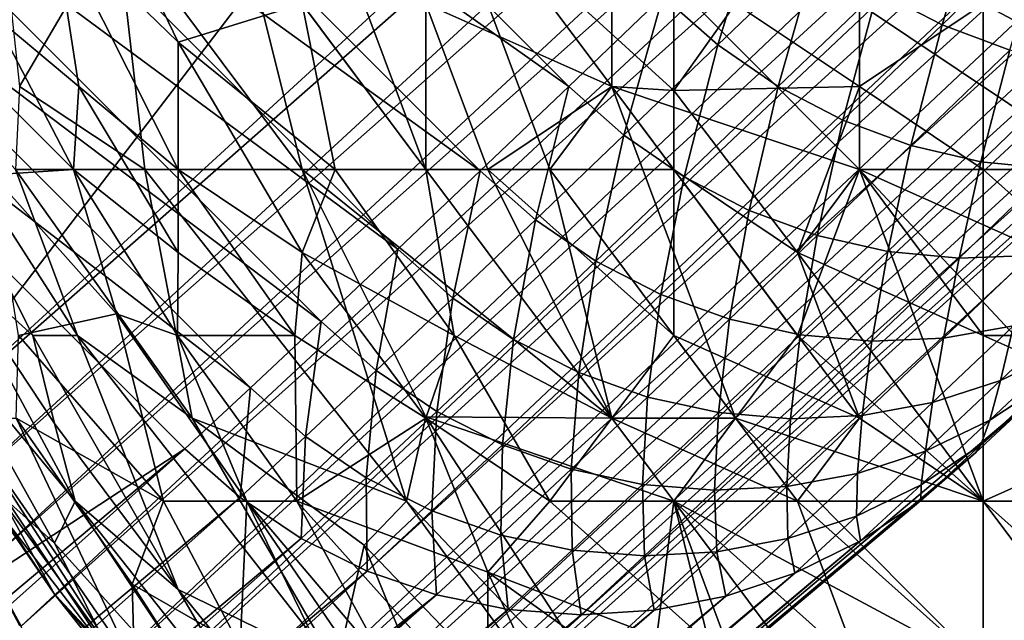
# Model space of a CAD drawing. Extents: x -0.3 to 0.3, y -0.266 to 0.266.
# Tile 21 of 256: x -0.207 to -0.186, y -0.23 to -0.217. Entities that reach past the tile are written whole.
import ezdxf

# ---------------------------------------------------------------- set-up
doc = ezdxf.new("R2010")
doc.units = 0

msp = doc.modelspace()

# ---------------------------------------------------------------- linework, layer by layer
for points in [[(-0.227477, -0.218967, 0.008894), (-0.180873, -0.167343, 0.505181), (-0.179547, -0.166984, 0.504428)], [(-0.227477, -0.218967, 0.008894), (-0.179547, -0.166984, 0.504428), (-0.226201, -0.21842, 0.007408)], [(-0.226201, -0.21842, 0.007408), (-0.179547, -0.166984, 0.504428), (-0.178155, -0.16688, 0.503751)], [(-0.226201, -0.21842, 0.007408), (-0.178155, -0.16688, 0.503751), (-0.224839, -0.218055, 0.006)], [(-0.224839, -0.218055, 0.006), (-0.178155, -0.16688, 0.503751), (-0.176737, -0.167065, 0.503174)], [(-0.224839, -0.218055, 0.006), (-0.176737, -0.167065, 0.503174), (-0.223414, -0.217877, 0.004695)], [(-0.223414, -0.217877, 0.004695), (-0.176737, -0.167065, 0.503174), (-0.175344, -0.167476, 0.502694)], [(-0.228647, -0.219687, 0.010433), (-0.182105, -0.167992, 0.50601), (-0.180873, -0.167343, 0.505181)], [(-0.228647, -0.219687, 0.010433), (-0.180873, -0.167343, 0.505181), (-0.227477, -0.218967, 0.008894)], [(-0.223414, -0.217877, 0.004695), (-0.175344, -0.167476, 0.502694), (-0.221952, -0.217891, 0.003515)], [(-0.221952, -0.217891, 0.003515), (-0.175344, -0.167476, 0.502694), (-0.174019, -0.168049, 0.502302)], [(-0.229688, -0.220568, 0.012), (-0.183211, -0.168882, 0.506885), (-0.182105, -0.167992, 0.50601)], [(-0.229688, -0.220568, 0.012), (-0.182105, -0.167992, 0.50601), (-0.228647, -0.219687, 0.010433)], [(-0.221952, -0.217891, 0.003515), (-0.174019, -0.168049, 0.502302), (-0.220477, -0.218096, 0.00248)], [(-0.220477, -0.218096, 0.00248), (-0.174019, -0.168049, 0.502302), (-0.172783, -0.168769, 0.502002)], [(-0.183211, -0.168882, 0.506885), (-0.229688, -0.220568, 0.012), (-0.24486, -0.23574, 0.012)], [(-0.183211, -0.168882, 0.506885), (-0.24486, -0.23574, 0.012), (-0.212559, -0.197392, 0.584312)], [(-0.220477, -0.218096, 0.00248), (-0.172783, -0.168769, 0.502002), (-0.219435, -0.218315, 0.002352)], [(-0.219435, -0.218315, 0.002352), (-0.172783, -0.168769, 0.502002), (-0.171592, -0.169579, 0.501767)], [(-0.219435, -0.218315, 0.002352), (-0.171592, -0.169579, 0.501767), (-0.217434, -0.21902, 0.001701)], [(-0.217434, -0.21902, 0.001701), (-0.171592, -0.169579, 0.501767), (-0.170452, -0.170431, 0.501586)], [(-0.217434, -0.21902, 0.001701), (-0.170452, -0.170431, 0.501586), (-0.216095, -0.219763, 0.00119)], [(-0.216095, -0.219763, 0.00119), (-0.170452, -0.170431, 0.501586), (-0.169398, -0.171314, 0.501468)], [(-0.216095, -0.219763, 0.00119), (-0.169398, -0.171314, 0.501468), (-0.214846, -0.220653, 0.000882)], [(-0.214846, -0.220653, 0.000882), (-0.169398, -0.171314, 0.501468), (-0.168405, -0.172285, 0.501429)], [(-0.214846, -0.220653, 0.000882), (-0.168405, -0.172285, 0.501429), (-0.213695, -0.22168, 0.000778)], [(-0.209463, -0.225914, 0.000778), (-0.213695, -0.22168, 0.000778), (-0.168405, -0.172285, 0.501429)], [(-0.209463, -0.225914, 0.000778), (-0.168405, -0.172285, 0.501429), (-0.160418, -0.180908, 0.501583)], [(-0.209463, -0.225914, 0.000778), (-0.160418, -0.180908, 0.501583), (-0.159473, -0.181934, 0.501618)], [(-0.209463, -0.225914, 0.000778), (-0.159473, -0.181934, 0.501618), (-0.208435, -0.227063, 0.000882)], [(-0.208435, -0.227063, 0.000882), (-0.159473, -0.181934, 0.501618), (-0.158585, -0.182978, 0.501717)], [(-0.208435, -0.227063, 0.000882), (-0.158585, -0.182978, 0.501717), (-0.207545, -0.228312, 0.00119)], [(-0.207545, -0.228312, 0.00119), (-0.158585, -0.182978, 0.501717), (-0.157788, -0.184026, 0.501883)], [(-0.207545, -0.228312, 0.00119), (-0.157788, -0.184026, 0.501883), (-0.206802, -0.229651, 0.001701)], [(-0.206802, -0.229651, 0.001701), (-0.157788, -0.184026, 0.501883), (-0.157101, -0.185094, 0.50212)], [(-0.206802, -0.229651, 0.001701), (-0.157101, -0.185094, 0.50212), (-0.206098, -0.231652, 0.002352)], [(-0.206098, -0.231652, 0.002352), (-0.157101, -0.185094, 0.50212), (-0.156601, -0.186272, 0.502475)], [(-0.206098, -0.231652, 0.002352), (-0.156601, -0.186272, 0.502475), (-0.205879, -0.232695, 0.00248)], [(-0.205879, -0.232695, 0.00248), (-0.156601, -0.186272, 0.502475), (-0.156259, -0.187583, 0.502951)], [(-0.205879, -0.232695, 0.00248), (-0.156259, -0.187583, 0.502951), (-0.205674, -0.23417, 0.003515)], [(-0.205674, -0.23417, 0.003515), (-0.156259, -0.187583, 0.502951), (-0.156008, -0.188962, 0.503501)], [(-0.205674, -0.23417, 0.003515), (-0.156008, -0.188962, 0.503501), (-0.20566, -0.235632, 0.004695)], [(-0.20566, -0.235632, 0.004695), (-0.156008, -0.188962, 0.503501), (-0.155848, -0.190344, 0.504099)], [(-0.20566, -0.235632, 0.004695), (-0.155848, -0.190344, 0.504099), (-0.205837, -0.237056, 0.006)], [(-0.205837, -0.237056, 0.006), (-0.155848, -0.190344, 0.504099), (-0.155798, -0.1917, 0.504735)], [(-0.205837, -0.237056, 0.006), (-0.155798, -0.1917, 0.504735), (-0.206202, -0.238418, 0.007408)], [(-0.206202, -0.238418, 0.007408), (-0.155798, -0.1917, 0.504735), (-0.155885, -0.19302, 0.505409)], [(-0.206202, -0.238418, 0.007408), (-0.155885, -0.19302, 0.505409), (-0.20675, -0.239695, 0.008894)], [(-0.20675, -0.239695, 0.008894), (-0.155885, -0.19302, 0.505409), (-0.156145, -0.194275, 0.50612)], [(-0.20675, -0.239695, 0.008894), (-0.156145, -0.194275, 0.50612), (-0.20747, -0.240864, 0.010433)], [(-0.20747, -0.240864, 0.010433), (-0.156145, -0.194275, 0.50612), (-0.156769, -0.195416, 0.506917)], [(-0.223522, -0.257078, 0.012), (-0.20835, -0.241906, 0.012), (-0.156769, -0.195416, 0.506917)], [(-0.185174, -0.224776, 0.584312), (-0.223522, -0.257078, 0.012), (-0.156769, -0.195416, 0.506917)], [(-0.20747, -0.240864, 0.010433), (-0.156769, -0.195416, 0.506917), (-0.20835, -0.241906, 0.012)], [(-0.180989, -0.21814, 0.772159), (-0.178346, -0.212833, 0.773729), (-0.186274, -0.205757, 0.773665)], [(-0.186274, -0.212833, 0.77221), (-0.180989, -0.21814, 0.772159), (-0.186274, -0.205757, 0.773665)], [(-0.195121, -0.218138, 0.621122), (-0.20592, -0.207339, 0.621122), (-0.207721, -0.209225, 0.613049)], [(-0.19311, -0.216208, 0.628878), (-0.20592, -0.207339, 0.621122), (-0.195121, -0.218138, 0.621122)], [(-0.197008, -0.219939, 0.613049), (-0.207721, -0.209225, 0.613049), (-0.209394, -0.210986, 0.604658)], [(-0.195121, -0.218138, 0.621122), (-0.207721, -0.209225, 0.613049), (-0.197008, -0.219939, 0.613049)], [(-0.198769, -0.221611, 0.604658), (-0.209394, -0.210986, 0.604658), (-0.210937, -0.212622, 0.595951)], [(-0.197008, -0.219939, 0.613049), (-0.209394, -0.210986, 0.604658), (-0.198769, -0.221611, 0.604658)], [(-0.200404, -0.223155, 0.595951), (-0.210937, -0.212622, 0.595951), (-0.212352, -0.214132, 0.586927)], [(-0.198769, -0.221611, 0.604658), (-0.210937, -0.212622, 0.595951), (-0.200404, -0.223155, 0.595951)], [(-0.206839, -0.21814, 0.759679), (-0.204774, -0.214602, 0.763605), (-0.207417, -0.212833, 0.762362)], [(-0.203452, -0.217192, 0.720654), (-0.206123, -0.214602, 0.722099), (-0.205563, -0.212833, 0.720654)], [(-0.203452, -0.217192, 0.720654), (-0.205563, -0.212833, 0.720654), (-0.20081, -0.216371, 0.718189)], [(-0.202131, -0.214602, 0.765408), (-0.198167, -0.219909, 0.765341), (-0.200818, -0.212833, 0.766906)], [(-0.200818, -0.212833, 0.766906), (-0.198167, -0.219909, 0.765341), (-0.198167, -0.212833, 0.768209)], [(-0.194203, -0.21814, 0.768034), (-0.194203, -0.214602, 0.769282), (-0.198167, -0.212833, 0.768209)], [(-0.198167, -0.212833, 0.768209), (-0.195524, -0.219909, 0.766732), (-0.194203, -0.21814, 0.768034)], [(-0.198167, -0.212833, 0.768209), (-0.198167, -0.219909, 0.765341), (-0.195524, -0.219909, 0.766732)], [(-0.183631, -0.219909, 0.771069), (-0.186274, -0.212833, 0.77221), (-0.188917, -0.216371, 0.77055)], [(-0.183631, -0.219909, 0.771069), (-0.180989, -0.21814, 0.772159), (-0.186274, -0.212833, 0.77221)], [(-0.186277, -0.21392, 0.643194), (-0.188533, -0.216102, 0.636083), (-0.187155, -0.216823, 0.635888)], [(-0.186277, -0.21392, 0.643194), (-0.187155, -0.216823, 0.635888), (-0.184904, -0.214647, 0.642981)], [(-0.201914, -0.22457, 0.586927), (-0.212352, -0.214132, 0.586927), (-0.21365, -0.215528, 0.5775)], [(-0.200404, -0.223155, 0.595951), (-0.212352, -0.214132, 0.586927), (-0.201914, -0.22457, 0.586927)], [(-0.190994, -0.214172, 0.636242), (-0.19311, -0.216208, 0.628878), (-0.191937, -0.21725, 0.628832)], [(-0.190994, -0.214172, 0.636242), (-0.191937, -0.21725, 0.628832), (-0.18982, -0.215213, 0.636202)], [(-0.205578, -0.21814, 0.723545), (-0.207417, -0.216602, 0.72499), (-0.206123, -0.214602, 0.722099)], [(-0.206839, -0.21814, 0.759679), (-0.204163, -0.219909, 0.761125), (-0.204774, -0.214602, 0.763605)], [(-0.206123, -0.214602, 0.722099), (-0.203452, -0.219909, 0.722228), (-0.205578, -0.21814, 0.723545)], [(-0.203452, -0.217192, 0.720654), (-0.203452, -0.219909, 0.722228), (-0.206123, -0.214602, 0.722099)], [(-0.204774, -0.214602, 0.763605), (-0.20081, -0.219909, 0.763702), (-0.202131, -0.214602, 0.765408)], [(-0.204163, -0.219909, 0.761125), (-0.20081, -0.219909, 0.763702), (-0.204774, -0.214602, 0.763605)], [(-0.202131, -0.214602, 0.765408), (-0.20081, -0.219909, 0.763702), (-0.198167, -0.219909, 0.765341)], [(-0.198167, -0.216371, 0.716611), (-0.196845, -0.214602, 0.715538), (-0.194203, -0.21814, 0.715329)], [(-0.192881, -0.218225, 0.714872), (-0.194203, -0.21814, 0.715329), (-0.196845, -0.214602, 0.715538)], [(-0.192881, -0.218225, 0.714872), (-0.196845, -0.214602, 0.715538), (-0.192881, -0.214602, 0.714152)], [(-0.194203, -0.214602, 0.769282), (-0.188917, -0.219909, 0.769467), (-0.188917, -0.216371, 0.77055)], [(-0.194203, -0.21814, 0.768034), (-0.188917, -0.219909, 0.769467), (-0.194203, -0.214602, 0.769282)], [(-0.192881, -0.218225, 0.714872), (-0.192881, -0.214602, 0.714152), (-0.19156, -0.216371, 0.714093)], [(-0.184904, -0.214647, 0.642981), (-0.187155, -0.216823, 0.635888), (-0.185709, -0.217366, 0.635618)], [(-0.18982, -0.215213, 0.636202), (-0.191937, -0.21725, 0.628832), (-0.19065, -0.218139, 0.628713)], [(-0.18982, -0.215213, 0.636202), (-0.19065, -0.218139, 0.628713), (-0.188533, -0.216102, 0.636083)], [(-0.20331, -0.225868, 0.5775), (-0.21365, -0.215528, 0.5775), (-0.245483, -0.253476, 0.000783)], [(-0.201914, -0.22457, 0.586927), (-0.21365, -0.215528, 0.5775), (-0.20331, -0.225868, 0.5775)], [(-0.188533, -0.216102, 0.636083), (-0.19065, -0.218139, 0.628713), (-0.189269, -0.218859, 0.628525)], [(-0.188533, -0.216102, 0.636083), (-0.189269, -0.218859, 0.628525), (-0.187155, -0.216823, 0.635888)], [(-0.209238, -0.216371, 0.727881), (-0.205689, -0.219909, 0.72499), (-0.207417, -0.220025, 0.727881)], [(-0.207417, -0.216602, 0.72499), (-0.205689, -0.219909, 0.72499), (-0.209238, -0.216371, 0.727881)], [(-0.200108, -0.219909, 0.719208), (-0.203452, -0.217192, 0.720654), (-0.20081, -0.216371, 0.718189)], [(-0.198167, -0.219909, 0.717867), (-0.200108, -0.219909, 0.719208), (-0.20081, -0.216371, 0.718189)], [(-0.198167, -0.219909, 0.717867), (-0.20081, -0.216371, 0.718189), (-0.198167, -0.216371, 0.716611)], [(-0.198167, -0.216371, 0.716611), (-0.194203, -0.21814, 0.715329), (-0.196845, -0.219909, 0.717119)], [(-0.198167, -0.219909, 0.717867), (-0.198167, -0.216371, 0.716611), (-0.196845, -0.219909, 0.717119)], [(-0.19311, -0.216208, 0.628878), (-0.195121, -0.218138, 0.621122), (-0.193948, -0.219179, 0.621078)], [(-0.19311, -0.216208, 0.628878), (-0.193948, -0.219179, 0.621078), (-0.191937, -0.21725, 0.628832)], [(-0.192881, -0.218225, 0.714872), (-0.19156, -0.216371, 0.714093), (-0.188917, -0.21814, 0.713762)], [(-0.188917, -0.21814, 0.713762), (-0.19156, -0.216371, 0.714093), (-0.186274, -0.216371, 0.713047)], [(-0.188917, -0.21814, 0.713762), (-0.186274, -0.216371, 0.713047), (-0.186274, -0.219909, 0.713562)], [(-0.188917, -0.216371, 0.77055), (-0.188917, -0.219909, 0.769467), (-0.183631, -0.219909, 0.771069)], [(-0.179667, -0.219909, 0.712725), (-0.186274, -0.216371, 0.713047), (-0.18231, -0.216371, 0.712563)], [(-0.186274, -0.219909, 0.713562), (-0.186274, -0.216371, 0.713047), (-0.179667, -0.219909, 0.712725)], [(-0.210059, -0.21651, 0.756789), (-0.205605, -0.223447, 0.756789), (-0.206925, -0.219909, 0.758234)], [(-0.206559, -0.223447, 0.755343), (-0.205605, -0.223447, 0.756789), (-0.210059, -0.21651, 0.756789)], [(-0.208511, -0.221678, 0.753898), (-0.206559, -0.223447, 0.755343), (-0.210059, -0.21651, 0.756789)], [(-0.205578, -0.21814, 0.723545), (-0.205689, -0.219909, 0.72499), (-0.207417, -0.216602, 0.72499)], [(-0.187155, -0.216823, 0.635888), (-0.189269, -0.218859, 0.628525), (-0.187819, -0.219397, 0.628269)], [(-0.187155, -0.216823, 0.635888), (-0.187819, -0.219397, 0.628269), (-0.185709, -0.217366, 0.635618)], [(-0.200108, -0.219909, 0.719208), (-0.20081, -0.221678, 0.720756), (-0.203452, -0.217192, 0.720654)], [(-0.203452, -0.217192, 0.720654), (-0.20081, -0.221678, 0.720756), (-0.203452, -0.219909, 0.722228)], [(-0.191937, -0.21725, 0.628832), (-0.193948, -0.219179, 0.621078), (-0.192658, -0.220065, 0.620969)], [(-0.191937, -0.21725, 0.628832), (-0.192658, -0.220065, 0.620969), (-0.19065, -0.218139, 0.628713)], [(-0.185709, -0.217366, 0.635618), (-0.187819, -0.219397, 0.628269), (-0.186324, -0.219745, 0.627952)], [(-0.185709, -0.217366, 0.635618), (-0.186324, -0.219745, 0.627952), (-0.18422, -0.21772, 0.63528)], [(-0.18422, -0.21772, 0.63528), (-0.186324, -0.219745, 0.627952), (-0.18481, -0.219897, 0.627577)], [(-0.206925, -0.219909, 0.758234), (-0.204163, -0.219909, 0.761125), (-0.206839, -0.21814, 0.759679)], [(-0.205578, -0.21814, 0.723545), (-0.203452, -0.221678, 0.723491), (-0.205689, -0.219909, 0.72499)], [(-0.203452, -0.219909, 0.722228), (-0.203452, -0.221678, 0.723491), (-0.205578, -0.21814, 0.723545)], [(-0.195121, -0.218138, 0.621122), (-0.197008, -0.219939, 0.613049), (-0.195833, -0.220979, 0.613008)], [(-0.194203, -0.21814, 0.715329), (-0.192881, -0.219909, 0.715303), (-0.196845, -0.219909, 0.717119)], [(-0.195121, -0.218138, 0.621122), (-0.195833, -0.220979, 0.613008), (-0.193948, -0.219179, 0.621078)], [(-0.195524, -0.219909, 0.766732), (-0.19156, -0.225216, 0.76631), (-0.194203, -0.21814, 0.768034)], [(-0.192881, -0.218225, 0.714872), (-0.192881, -0.219909, 0.715303), (-0.194203, -0.21814, 0.715329)], [(-0.190238, -0.223447, 0.767646), (-0.188917, -0.219909, 0.769467), (-0.194203, -0.21814, 0.768034)], [(-0.194203, -0.21814, 0.768034), (-0.19156, -0.225216, 0.76631), (-0.190238, -0.223447, 0.767646)], [(-0.190238, -0.221678, 0.714923), (-0.192881, -0.218225, 0.714872), (-0.188917, -0.21814, 0.713762)], [(-0.192881, -0.219909, 0.715303), (-0.192881, -0.218225, 0.714872), (-0.190238, -0.221678, 0.714923)], [(-0.19065, -0.218139, 0.628713), (-0.192658, -0.220065, 0.620969), (-0.191273, -0.220781, 0.620796)], [(-0.19065, -0.218139, 0.628713), (-0.191273, -0.220781, 0.620796), (-0.189269, -0.218859, 0.628525)], [(-0.190238, -0.221678, 0.714923), (-0.188917, -0.21814, 0.713762), (-0.188917, -0.219909, 0.714129)], [(-0.186274, -0.219909, 0.713562), (-0.188917, -0.219909, 0.714129), (-0.188917, -0.21814, 0.713762)], [(-0.189269, -0.218859, 0.628525), (-0.191273, -0.220781, 0.620796), (-0.189817, -0.221314, 0.620563)], [(-0.189269, -0.218859, 0.628525), (-0.189817, -0.221314, 0.620563), (-0.187819, -0.219397, 0.628269)], [(-0.193948, -0.219179, 0.621078), (-0.195833, -0.220979, 0.613008), (-0.194541, -0.221863, 0.612908)], [(-0.193948, -0.219179, 0.621078), (-0.194541, -0.221863, 0.612908), (-0.192658, -0.220065, 0.620969)], [(-0.187819, -0.219397, 0.628269), (-0.189817, -0.221314, 0.620563), (-0.188314, -0.221655, 0.620273)], [(-0.187819, -0.219397, 0.628269), (-0.188314, -0.221655, 0.620273), (-0.186324, -0.219745, 0.627952)], [(-0.186324, -0.219745, 0.627952), (-0.188314, -0.221655, 0.620273), (-0.186792, -0.221798, 0.619931)], [(-0.186324, -0.219745, 0.627952), (-0.186792, -0.221798, 0.619931), (-0.18481, -0.219897, 0.627577)], [(-0.205689, -0.219909, 0.72499), (-0.204774, -0.222987, 0.726435), (-0.207417, -0.220025, 0.727881)], [(-0.203156, -0.225216, 0.758234), (-0.204163, -0.219909, 0.761125), (-0.206925, -0.219909, 0.758234)], [(-0.205605, -0.223447, 0.756789), (-0.203156, -0.225216, 0.758234), (-0.206925, -0.219909, 0.758234)], [(-0.205689, -0.219909, 0.72499), (-0.203471, -0.223447, 0.72499), (-0.204774, -0.222987, 0.726435)], [(-0.203452, -0.221678, 0.723491), (-0.203471, -0.223447, 0.72499), (-0.205689, -0.219909, 0.72499)], [(-0.198579, -0.226985, 0.761125), (-0.20081, -0.219909, 0.763702), (-0.204163, -0.219909, 0.761125)], [(-0.203156, -0.225216, 0.758234), (-0.198579, -0.226985, 0.761125), (-0.204163, -0.219909, 0.761125)], [(-0.203452, -0.221678, 0.723491), (-0.203452, -0.219909, 0.722228), (-0.200968, -0.223447, 0.722099)], [(-0.200968, -0.223447, 0.722099), (-0.203452, -0.219909, 0.722228), (-0.20081, -0.221678, 0.720756)], [(-0.20081, -0.219909, 0.763702), (-0.194203, -0.225216, 0.764977), (-0.198167, -0.219909, 0.765341)], [(-0.200108, -0.219909, 0.719208), (-0.197568, -0.223447, 0.719208), (-0.20081, -0.221678, 0.720756)], [(-0.20081, -0.219909, 0.763702), (-0.198167, -0.225183, 0.76257), (-0.194203, -0.225216, 0.764977)], [(-0.198579, -0.226985, 0.761125), (-0.198167, -0.225183, 0.76257), (-0.20081, -0.219909, 0.763702)], [(-0.197568, -0.223447, 0.719208), (-0.200108, -0.219909, 0.719208), (-0.198167, -0.219909, 0.717867)], [(-0.197008, -0.219939, 0.613049), (-0.198769, -0.221611, 0.604658), (-0.197593, -0.222651, 0.60462)], [(-0.198167, -0.219909, 0.765341), (-0.194203, -0.225216, 0.764977), (-0.195524, -0.219909, 0.766732)], [(-0.194203, -0.225216, 0.718), (-0.197568, -0.223447, 0.719208), (-0.198167, -0.219909, 0.717867)], [(-0.196845, -0.219909, 0.717119), (-0.194203, -0.225216, 0.718), (-0.198167, -0.219909, 0.717867)], [(-0.197008, -0.219939, 0.613049), (-0.197593, -0.222651, 0.60462), (-0.195833, -0.220979, 0.613008)], [(-0.192881, -0.223447, 0.716523), (-0.196845, -0.219909, 0.717119), (-0.192881, -0.219909, 0.715303)], [(-0.196845, -0.219909, 0.717119), (-0.192881, -0.223447, 0.716523), (-0.194203, -0.225216, 0.718)], [(-0.195524, -0.219909, 0.766732), (-0.194203, -0.225216, 0.764977), (-0.19156, -0.225216, 0.76631)], [(-0.188917, -0.225216, 0.715675), (-0.192881, -0.219909, 0.715303), (-0.190238, -0.221678, 0.714923)], [(-0.192881, -0.223447, 0.716523), (-0.192881, -0.219909, 0.715303), (-0.188917, -0.225216, 0.715675)], [(-0.186274, -0.223447, 0.71438), (-0.190238, -0.221678, 0.714923), (-0.188917, -0.219909, 0.714129)], [(-0.188917, -0.219909, 0.769467), (-0.190238, -0.223447, 0.767646), (-0.186274, -0.226985, 0.767789)], [(-0.188917, -0.219909, 0.769467), (-0.180989, -0.223447, 0.770739), (-0.183631, -0.219909, 0.771069)], [(-0.186274, -0.223447, 0.71438), (-0.188917, -0.219909, 0.714129), (-0.186274, -0.219909, 0.713562)], [(-0.188917, -0.219909, 0.769467), (-0.18231, -0.226985, 0.769196), (-0.180989, -0.223447, 0.770739)], [(-0.188917, -0.219909, 0.769467), (-0.186274, -0.226985, 0.767789), (-0.18231, -0.226985, 0.769196)], [(-0.18481, -0.219897, 0.627577), (-0.186792, -0.221798, 0.619931), (-0.185275, -0.221741, 0.619543)], [(-0.186274, -0.219909, 0.713562), (-0.179667, -0.219909, 0.712725), (-0.18231, -0.223447, 0.713628)], [(-0.186274, -0.223447, 0.71438), (-0.186274, -0.219909, 0.713562), (-0.18231, -0.223447, 0.713628)], [(-0.204774, -0.222987, 0.726435), (-0.206864, -0.223447, 0.730772), (-0.207417, -0.220025, 0.727881)], [(-0.192658, -0.220065, 0.620969), (-0.194541, -0.221863, 0.612908), (-0.193152, -0.222575, 0.61275)], [(-0.192658, -0.220065, 0.620969), (-0.193152, -0.222575, 0.61275), (-0.191273, -0.220781, 0.620796)], [(-0.191273, -0.220781, 0.620796), (-0.193152, -0.222575, 0.61275), (-0.191691, -0.223103, 0.612537)], [(-0.191273, -0.220781, 0.620796), (-0.191691, -0.223103, 0.612537), (-0.189817, -0.221314, 0.620563)], [(-0.195833, -0.220979, 0.613008), (-0.197593, -0.222651, 0.60462), (-0.196299, -0.223533, 0.604529)], [(-0.195833, -0.220979, 0.613008), (-0.196299, -0.223533, 0.604529), (-0.194541, -0.221863, 0.612908)], [(-0.189817, -0.221314, 0.620563), (-0.191691, -0.223103, 0.612537), (-0.190182, -0.223438, 0.612273)], [(-0.189817, -0.221314, 0.620563), (-0.190182, -0.223438, 0.612273), (-0.188314, -0.221655, 0.620273)], [(-0.198769, -0.221611, 0.604658), (-0.200404, -0.223155, 0.595951), (-0.199228, -0.224194, 0.595916)], [(-0.198769, -0.221611, 0.604658), (-0.199228, -0.224194, 0.595916), (-0.197593, -0.222651, 0.60462)], [(-0.188314, -0.221655, 0.620273), (-0.190182, -0.223438, 0.612273), (-0.188653, -0.223574, 0.611962)], [(-0.188314, -0.221655, 0.620273), (-0.188653, -0.223574, 0.611962), (-0.186792, -0.221798, 0.619931)], [(-0.208578, -0.223447, 0.751007), (-0.205653, -0.226985, 0.752452), (-0.208511, -0.221678, 0.753898)], [(-0.206095, -0.225324, 0.753898), (-0.206559, -0.223447, 0.755343), (-0.208511, -0.221678, 0.753898)], [(-0.205653, -0.226985, 0.752452), (-0.206095, -0.225324, 0.753898), (-0.208511, -0.221678, 0.753898)], [(-0.203452, -0.221678, 0.723491), (-0.200968, -0.223447, 0.722099), (-0.203471, -0.223447, 0.72499)], [(-0.198167, -0.225216, 0.720742), (-0.200968, -0.223447, 0.722099), (-0.20081, -0.221678, 0.720756)], [(-0.197568, -0.223447, 0.719208), (-0.198167, -0.225216, 0.720742), (-0.20081, -0.221678, 0.720756)], [(-0.194541, -0.221863, 0.612908), (-0.196299, -0.223533, 0.604529), (-0.194907, -0.224242, 0.604385)], [(-0.194541, -0.221863, 0.612908), (-0.194907, -0.224242, 0.604385), (-0.193152, -0.222575, 0.61275)], [(-0.186274, -0.226985, 0.715493), (-0.188917, -0.225216, 0.715675), (-0.190238, -0.221678, 0.714923)], [(-0.186274, -0.223447, 0.71438), (-0.186274, -0.226985, 0.715493), (-0.190238, -0.221678, 0.714923)], [(-0.186792, -0.221798, 0.619931), (-0.188653, -0.223574, 0.611962), (-0.187127, -0.22351, 0.611609)], [(-0.186792, -0.221798, 0.619931), (-0.187127, -0.22351, 0.611609), (-0.185275, -0.221741, 0.619543)], [(-0.185275, -0.221741, 0.619543), (-0.187127, -0.22351, 0.611609), (-0.185633, -0.223245, 0.611222)], [(-0.197593, -0.222651, 0.60462), (-0.199228, -0.224194, 0.595916), (-0.197932, -0.225074, 0.595833)], [(-0.197593, -0.222651, 0.60462), (-0.197932, -0.225074, 0.595833), (-0.196299, -0.223533, 0.604529)], [(-0.193152, -0.222575, 0.61275), (-0.194907, -0.224242, 0.604385), (-0.193441, -0.224766, 0.604192)], [(-0.193152, -0.222575, 0.61275), (-0.193441, -0.224766, 0.604192), (-0.191691, -0.223103, 0.612537)], [(-0.185633, -0.223245, 0.611222), (-0.18591, -0.224413, 0.602626), (-0.184195, -0.222785, 0.610805)], [(-0.184195, -0.222785, 0.610805), (-0.18591, -0.224413, 0.602626), (-0.184543, -0.223757, 0.60223)], [(-0.204774, -0.222987, 0.726435), (-0.203767, -0.226985, 0.729326), (-0.206864, -0.223447, 0.730772)], [(-0.204774, -0.222987, 0.726435), (-0.20199, -0.226985, 0.726435), (-0.203767, -0.226985, 0.729326)], [(-0.203471, -0.223447, 0.72499), (-0.20199, -0.226985, 0.726435), (-0.204774, -0.222987, 0.726435)], [(-0.191691, -0.223103, 0.612537), (-0.193441, -0.224766, 0.604192), (-0.191928, -0.225095, 0.603953)], [(-0.191691, -0.223103, 0.612537), (-0.191928, -0.225095, 0.603953), (-0.190182, -0.223438, 0.612273)], [(-0.200404, -0.223155, 0.595951), (-0.201914, -0.22457, 0.586927), (-0.200738, -0.225608, 0.586895)], [(-0.200404, -0.223155, 0.595951), (-0.200738, -0.225608, 0.586895), (-0.199228, -0.224194, 0.595916)], [(-0.187127, -0.22351, 0.611609), (-0.187356, -0.224881, 0.603002), (-0.185633, -0.223245, 0.611222)], [(-0.185633, -0.223245, 0.611222), (-0.187356, -0.224881, 0.603002), (-0.18591, -0.224413, 0.602626)], [(-0.208578, -0.223447, 0.751007), (-0.207094, -0.226985, 0.748116), (-0.206095, -0.22788, 0.749562)], [(-0.206095, -0.22788, 0.749562), (-0.205653, -0.226985, 0.752452), (-0.208578, -0.223447, 0.751007)], [(-0.206864, -0.223447, 0.730772), (-0.203767, -0.226985, 0.729326), (-0.206912, -0.225216, 0.733662)], [(-0.206559, -0.223447, 0.755343), (-0.203452, -0.228869, 0.753898), (-0.205605, -0.223447, 0.756789)], [(-0.206095, -0.225324, 0.753898), (-0.203452, -0.228869, 0.753898), (-0.206559, -0.223447, 0.755343)], [(-0.205605, -0.223447, 0.756789), (-0.200066, -0.230523, 0.756789), (-0.203156, -0.225216, 0.758234)], [(-0.203452, -0.228869, 0.753898), (-0.200066, -0.230523, 0.756789), (-0.205605, -0.223447, 0.756789)], [(-0.200968, -0.223447, 0.722099), (-0.200921, -0.226985, 0.72499), (-0.203471, -0.223447, 0.72499)], [(-0.20199, -0.226985, 0.726435), (-0.203471, -0.223447, 0.72499), (-0.200921, -0.226985, 0.72499)], [(-0.200968, -0.223447, 0.722099), (-0.198167, -0.225216, 0.720742), (-0.200921, -0.226985, 0.72499)], [(-0.197568, -0.223447, 0.719208), (-0.195524, -0.226985, 0.719883), (-0.198167, -0.225216, 0.720742)], [(-0.196299, -0.223533, 0.604529), (-0.197932, -0.225074, 0.595833), (-0.196537, -0.22578, 0.595703)], [(-0.195524, -0.226985, 0.719883), (-0.197568, -0.223447, 0.719208), (-0.194203, -0.225216, 0.718)], [(-0.196299, -0.223533, 0.604529), (-0.196537, -0.22578, 0.595703), (-0.194907, -0.224242, 0.604385)], [(-0.190238, -0.226985, 0.716896), (-0.194203, -0.225216, 0.718), (-0.192881, -0.223447, 0.716523)], [(-0.192881, -0.223447, 0.716523), (-0.188917, -0.225216, 0.715675), (-0.190238, -0.226985, 0.716896)], [(-0.190182, -0.223438, 0.612273), (-0.191928, -0.225095, 0.603953), (-0.190391, -0.225226, 0.603672)], [(-0.19156, -0.225216, 0.76631), (-0.186274, -0.226985, 0.767789), (-0.190238, -0.223447, 0.767646)], [(-0.190182, -0.223438, 0.612273), (-0.190391, -0.225226, 0.603672), (-0.188653, -0.223574, 0.611962)], [(-0.188653, -0.223574, 0.611962), (-0.188859, -0.225154, 0.603353), (-0.187127, -0.22351, 0.611609)], [(-0.187127, -0.22351, 0.611609), (-0.188859, -0.225154, 0.603353), (-0.187356, -0.224881, 0.603002)], [(-0.18231, -0.225216, 0.714063), (-0.186274, -0.223447, 0.71438), (-0.18231, -0.223447, 0.713628)], [(-0.186274, -0.226985, 0.715493), (-0.186274, -0.223447, 0.71438), (-0.18231, -0.225216, 0.714063)], [(-0.188653, -0.223574, 0.611962), (-0.190391, -0.225226, 0.603672), (-0.188859, -0.225154, 0.603353)], [(-0.18591, -0.224413, 0.602626), (-0.186132, -0.225256, 0.593764), (-0.184543, -0.223757, 0.60223)], [(-0.184543, -0.223757, 0.60223), (-0.186132, -0.225256, 0.593764), (-0.184862, -0.224415, 0.593398)], [(-0.199228, -0.224194, 0.595916), (-0.200738, -0.225608, 0.586895), (-0.19944, -0.226487, 0.586819)], [(-0.199228, -0.224194, 0.595916), (-0.19944, -0.226487, 0.586819), (-0.197932, -0.225074, 0.595833)], [(-0.194907, -0.224242, 0.604385), (-0.196537, -0.22578, 0.595703), (-0.195068, -0.226301, 0.595528)], [(-0.194907, -0.224242, 0.604385), (-0.195068, -0.226301, 0.595528), (-0.193441, -0.224766, 0.604192)], [(-0.201914, -0.22457, 0.586927), (-0.20331, -0.225868, 0.5775), (-0.202131, -0.226904, 0.577485)], [(-0.201914, -0.22457, 0.586927), (-0.202131, -0.226904, 0.577485), (-0.200738, -0.225608, 0.586895)], [(-0.187356, -0.224881, 0.603002), (-0.187506, -0.225919, 0.59412), (-0.18591, -0.224413, 0.602626)], [(-0.18591, -0.224413, 0.602626), (-0.187506, -0.225919, 0.59412), (-0.186132, -0.225256, 0.593764)], [(-0.186132, -0.225256, 0.593764), (-0.186326, -0.225786, 0.584643), (-0.184862, -0.224415, 0.593398)], [(-0.184862, -0.224415, 0.593398), (-0.186326, -0.225786, 0.584643), (-0.185174, -0.224776, 0.584312)], [(-0.185174, -0.224776, 0.584312), (-0.186436, -0.225947, 0.575792), (-0.223522, -0.257078, 0.012)], [(-0.193441, -0.224766, 0.604192), (-0.195068, -0.226301, 0.595528), (-0.19355, -0.226626, 0.595313)], [(-0.193441, -0.224766, 0.604192), (-0.19355, -0.226626, 0.595313), (-0.191928, -0.225095, 0.603953)], [(-0.186326, -0.225786, 0.584643), (-0.186436, -0.225947, 0.575792), (-0.185174, -0.224776, 0.584312)], [(-0.188859, -0.225154, 0.603353), (-0.18896, -0.226395, 0.594458), (-0.187356, -0.224881, 0.603002)], [(-0.187356, -0.224881, 0.603002), (-0.18896, -0.226395, 0.594458), (-0.187506, -0.225919, 0.59412)], [(-0.208581, -0.225216, 0.742335), (-0.207188, -0.226985, 0.739444), (-0.206095, -0.228972, 0.742335)], [(-0.207449, -0.226985, 0.745225), (-0.208581, -0.225216, 0.742335), (-0.206095, -0.228972, 0.742335)], [(-0.204386, -0.230523, 0.737998), (-0.204633, -0.230523, 0.739444), (-0.208064, -0.225216, 0.737998)], [(-0.208064, -0.225216, 0.737998), (-0.204633, -0.230523, 0.739444), (-0.207188, -0.226985, 0.739444)], [(-0.208064, -0.225216, 0.737998), (-0.206912, -0.225216, 0.733662), (-0.204386, -0.230523, 0.737998)], [(-0.203767, -0.226985, 0.729326), (-0.204439, -0.228754, 0.733662), (-0.206912, -0.225216, 0.733662)], [(-0.204386, -0.230523, 0.737998), (-0.206912, -0.225216, 0.733662), (-0.204439, -0.228754, 0.733662)], [(-0.199488, -0.227921, 0.759679), (-0.198579, -0.226985, 0.761125), (-0.203156, -0.225216, 0.758234)], [(-0.200066, -0.230523, 0.756789), (-0.199488, -0.227921, 0.759679), (-0.203156, -0.225216, 0.758234)], [(-0.198167, -0.225216, 0.720742), (-0.196845, -0.228501, 0.722099), (-0.200921, -0.226985, 0.72499)], [(-0.197932, -0.225074, 0.595833), (-0.19944, -0.226487, 0.586819), (-0.198043, -0.227191, 0.586702)], [(-0.198579, -0.226985, 0.761125), (-0.193546, -0.232293, 0.761125), (-0.198167, -0.225183, 0.76257)], [(-0.198167, -0.225183, 0.76257), (-0.192881, -0.226985, 0.764786), (-0.194203, -0.225216, 0.764977)], [(-0.198167, -0.225183, 0.76257), (-0.193546, -0.232293, 0.761125), (-0.192881, -0.226985, 0.764786)], [(-0.198167, -0.225216, 0.720742), (-0.195524, -0.226985, 0.719883), (-0.196845, -0.228501, 0.722099)], [(-0.197932, -0.225074, 0.595833), (-0.198043, -0.227191, 0.586702), (-0.196537, -0.22578, 0.595703)], [(-0.192881, -0.226985, 0.718182), (-0.195524, -0.226985, 0.719883), (-0.194203, -0.225216, 0.718)], [(-0.194203, -0.225216, 0.764977), (-0.192881, -0.226985, 0.764786), (-0.19156, -0.225216, 0.76631)], [(-0.192881, -0.226985, 0.718182), (-0.194203, -0.225216, 0.718), (-0.190238, -0.226985, 0.716896)], [(-0.191928, -0.225095, 0.603953), (-0.19355, -0.226626, 0.595313), (-0.192008, -0.226751, 0.59506)], [(-0.192881, -0.226985, 0.764786), (-0.186274, -0.230523, 0.766196), (-0.19156, -0.225216, 0.76631)], [(-0.191928, -0.225095, 0.603953), (-0.192008, -0.226751, 0.59506), (-0.190391, -0.225226, 0.603672)], [(-0.190391, -0.225226, 0.603672), (-0.192008, -0.226751, 0.59506), (-0.190469, -0.226674, 0.594773)], [(-0.19156, -0.225216, 0.76631), (-0.186274, -0.230523, 0.766196), (-0.186274, -0.226985, 0.767789)], [(-0.190391, -0.225226, 0.603672), (-0.190469, -0.226674, 0.594773), (-0.188859, -0.225154, 0.603353)], [(-0.188859, -0.225154, 0.603353), (-0.190469, -0.226674, 0.594773), (-0.18896, -0.226395, 0.594458)], [(-0.188917, -0.225216, 0.715675), (-0.186274, -0.226985, 0.715493), (-0.190238, -0.226985, 0.716896)], [(-0.183631, -0.226985, 0.714815), (-0.186274, -0.226985, 0.715493), (-0.18231, -0.225216, 0.714063)], [(-0.205653, -0.226985, 0.752452), (-0.203452, -0.228869, 0.753898), (-0.206095, -0.225324, 0.753898)], [(-0.187506, -0.225919, 0.59412), (-0.187602, -0.226633, 0.58497), (-0.186132, -0.225256, 0.593764)], [(-0.186132, -0.225256, 0.593764), (-0.187602, -0.226633, 0.58497), (-0.186326, -0.225786, 0.584643)], [(-0.200738, -0.225608, 0.586895), (-0.202131, -0.226904, 0.577485), (-0.200828, -0.227778, 0.577442)], [(-0.200738, -0.225608, 0.586895), (-0.200828, -0.227778, 0.577442), (-0.19944, -0.226487, 0.586819)], [(-0.196537, -0.22578, 0.595703), (-0.198043, -0.227191, 0.586702), (-0.19657, -0.227708, 0.586546)], [(-0.196537, -0.22578, 0.595703), (-0.19657, -0.227708, 0.586546), (-0.195068, -0.226301, 0.595528)], [(-0.187602, -0.226633, 0.58497), (-0.187604, -0.226972, 0.576015), (-0.186326, -0.225786, 0.584643)], [(-0.186326, -0.225786, 0.584643), (-0.187604, -0.226972, 0.576015), (-0.186436, -0.225947, 0.575792)], [(-0.20331, -0.225868, 0.5775), (-0.245483, -0.253476, 0.000783), (-0.241259, -0.257701, 0.000783)], [(-0.20331, -0.225868, 0.5775), (-0.241259, -0.257701, 0.000783), (-0.240104, -0.258702, 0.000887)], [(-0.20331, -0.225868, 0.5775), (-0.240104, -0.258702, 0.000887), (-0.202131, -0.226904, 0.577485)], [(-0.187604, -0.226972, 0.576015), (-0.223522, -0.257078, 0.012), (-0.186436, -0.225947, 0.575792)], [(-0.18896, -0.226395, 0.594458), (-0.188983, -0.227303, 0.585287), (-0.187506, -0.225919, 0.59412)], [(-0.187506, -0.225919, 0.59412), (-0.188983, -0.227303, 0.585287), (-0.187602, -0.226633, 0.58497)], [(-0.19944, -0.226487, 0.586819), (-0.200828, -0.227778, 0.577442), (-0.199425, -0.228475, 0.57737)], [(-0.19944, -0.226487, 0.586819), (-0.199425, -0.228475, 0.57737), (-0.198043, -0.227191, 0.586702)], [(-0.195068, -0.226301, 0.595528), (-0.19657, -0.227708, 0.586546), (-0.195048, -0.22803, 0.586353)], [(-0.195068, -0.226301, 0.595528), (-0.195048, -0.22803, 0.586353), (-0.19355, -0.226626, 0.595313)], [(-0.190469, -0.226674, 0.594773), (-0.190443, -0.227784, 0.585589), (-0.18896, -0.226395, 0.594458)], [(-0.18896, -0.226395, 0.594458), (-0.190443, -0.227784, 0.585589), (-0.188983, -0.227303, 0.585287)], [(-0.19355, -0.226626, 0.595313), (-0.195048, -0.22803, 0.586353), (-0.193502, -0.228151, 0.586126)], [(-0.19355, -0.226626, 0.595313), (-0.193502, -0.228151, 0.586126), (-0.192008, -0.226751, 0.59506)], [(-0.192008, -0.226751, 0.59506), (-0.191958, -0.228068, 0.58587), (-0.190469, -0.226674, 0.594773)], [(-0.190469, -0.226674, 0.594773), (-0.191958, -0.228068, 0.58587), (-0.190443, -0.227784, 0.585589)], [(-0.188983, -0.227303, 0.585287), (-0.188897, -0.227834, 0.576234), (-0.187602, -0.226633, 0.58497)], [(-0.187602, -0.226633, 0.58497), (-0.188897, -0.227834, 0.576234), (-0.187604, -0.226972, 0.576015)], [(-0.202131, -0.226904, 0.577485), (-0.240104, -0.258702, 0.000887), (-0.238823, -0.259536, 0.001196)], [(-0.202131, -0.226904, 0.577485), (-0.238823, -0.259536, 0.001196), (-0.200828, -0.227778, 0.577442)], [(-0.192008, -0.226751, 0.59506), (-0.193502, -0.228151, 0.586126), (-0.191958, -0.228068, 0.58587)], [(-0.188897, -0.227834, 0.576234), (-0.224807, -0.258202, 0.010433), (-0.187604, -0.226972, 0.576015)], [(-0.187604, -0.226972, 0.576015), (-0.224807, -0.258202, 0.010433), (-0.223522, -0.257078, 0.012)], [(-0.207094, -0.226985, 0.748116), (-0.207449, -0.226985, 0.745225), (-0.204774, -0.230476, 0.746671)], [(-0.206095, -0.228972, 0.742335), (-0.204774, -0.230476, 0.746671), (-0.207449, -0.226985, 0.745225)], [(-0.207188, -0.226985, 0.739444), (-0.204633, -0.230523, 0.739444), (-0.206095, -0.228972, 0.742335)], [(-0.206095, -0.22788, 0.749562), (-0.207094, -0.226985, 0.748116), (-0.204774, -0.230476, 0.746671)], [(-0.202131, -0.23228, 0.751007), (-0.205653, -0.226985, 0.752452), (-0.206095, -0.22788, 0.749562)], [(-0.203452, -0.228869, 0.753898), (-0.205653, -0.226985, 0.752452), (-0.201458, -0.232293, 0.752452)], [(-0.202131, -0.23228, 0.751007), (-0.201458, -0.232293, 0.752452), (-0.205653, -0.226985, 0.752452)], [(-0.204439, -0.228754, 0.733662), (-0.203767, -0.226985, 0.729326), (-0.202131, -0.230079, 0.730772)], [(-0.203767, -0.226985, 0.729326), (-0.20199, -0.226985, 0.726435), (-0.202131, -0.230079, 0.730772)], [(-0.20199, -0.226985, 0.726435), (-0.1994, -0.232293, 0.729326), (-0.202131, -0.230079, 0.730772)], [(-0.19899, -0.230523, 0.726435), (-0.20199, -0.226985, 0.726435), (-0.200921, -0.226985, 0.72499)], [(-0.1994, -0.232293, 0.729326), (-0.20199, -0.226985, 0.726435), (-0.198167, -0.232557, 0.727881)], [(-0.20199, -0.226985, 0.726435), (-0.19899, -0.230523, 0.726435), (-0.198167, -0.232557, 0.727881)], [(-0.196845, -0.231533, 0.72499), (-0.200921, -0.226985, 0.72499), (-0.196845, -0.228501, 0.722099)], [(-0.200921, -0.226985, 0.72499), (-0.196845, -0.231533, 0.72499), (-0.19899, -0.230523, 0.726435)], [(-0.199488, -0.227921, 0.759679), (-0.192881, -0.234813, 0.759679), (-0.198579, -0.226985, 0.761125)], [(-0.192881, -0.234813, 0.759679), (-0.193546, -0.232293, 0.761125), (-0.198579, -0.226985, 0.761125)], [(-0.195524, -0.226985, 0.719883), (-0.19156, -0.230523, 0.719609), (-0.196845, -0.228501, 0.722099)], [(-0.192881, -0.226985, 0.718182), (-0.19156, -0.230523, 0.719609), (-0.195524, -0.226985, 0.719883)], [(-0.193546, -0.232293, 0.761125), (-0.19156, -0.232293, 0.762416), (-0.192881, -0.226985, 0.764786)], [(-0.192881, -0.226985, 0.764786), (-0.188917, -0.232293, 0.763964), (-0.186274, -0.230523, 0.766196)], [(-0.188917, -0.230523, 0.718152), (-0.19156, -0.230523, 0.719609), (-0.192881, -0.226985, 0.718182)], [(-0.192881, -0.226985, 0.718182), (-0.190238, -0.226985, 0.716896), (-0.188917, -0.230523, 0.718152)], [(-0.192881, -0.226985, 0.764786), (-0.19156, -0.232293, 0.762416), (-0.188917, -0.232293, 0.763964)], [(-0.186274, -0.230523, 0.717037), (-0.190238, -0.226985, 0.716896), (-0.186274, -0.226985, 0.715493)], [(-0.188917, -0.230523, 0.718152), (-0.190238, -0.226985, 0.716896), (-0.186274, -0.230523, 0.717037)], [(-0.186274, -0.226985, 0.767789), (-0.18231, -0.230523, 0.767762), (-0.18231, -0.226985, 0.769196)], [(-0.186274, -0.226985, 0.767789), (-0.186274, -0.230523, 0.766196), (-0.18231, -0.230523, 0.767762)], [(-0.18231, -0.232293, 0.716639), (-0.186274, -0.226985, 0.715493), (-0.183631, -0.226985, 0.714815)], [(-0.18231, -0.232293, 0.716639), (-0.186274, -0.230523, 0.717037), (-0.186274, -0.226985, 0.715493)], [(-0.198043, -0.227191, 0.586702), (-0.199425, -0.228475, 0.57737), (-0.197944, -0.228984, 0.577271)], [(-0.198043, -0.227191, 0.586702), (-0.197944, -0.228984, 0.577271), (-0.19657, -0.227708, 0.586546)], [(-0.190443, -0.227784, 0.585589), (-0.190293, -0.228518, 0.576446), (-0.188983, -0.227303, 0.585287)], [(-0.188983, -0.227303, 0.585287), (-0.190293, -0.228518, 0.576446), (-0.188897, -0.227834, 0.576234)], [(-0.19657, -0.227708, 0.586546), (-0.197944, -0.228984, 0.577271), (-0.196411, -0.229296, 0.577147)], [(-0.19657, -0.227708, 0.586546), (-0.196411, -0.229296, 0.577147), (-0.195048, -0.22803, 0.586353)], [(-0.200828, -0.227778, 0.577442), (-0.238823, -0.259536, 0.001196), (-0.237416, -0.2602, 0.001709)], [(-0.200828, -0.227778, 0.577442), (-0.237416, -0.2602, 0.001709), (-0.199425, -0.228475, 0.57737)], [(-0.190293, -0.228518, 0.576446), (-0.226215, -0.259161, 0.008894), (-0.188897, -0.227834, 0.576234)], [(-0.188897, -0.227834, 0.576234), (-0.226215, -0.259161, 0.008894), (-0.224807, -0.258202, 0.010433)], [(-0.204774, -0.230476, 0.746671), (-0.202131, -0.23228, 0.751007), (-0.206095, -0.22788, 0.749562)], [(-0.200066, -0.230523, 0.756789), (-0.198167, -0.231135, 0.758234), (-0.199488, -0.227921, 0.759679)], [(-0.198167, -0.231135, 0.758234), (-0.192881, -0.234813, 0.759679), (-0.199488, -0.227921, 0.759679)], [(-0.191958, -0.228068, 0.58587), (-0.191768, -0.229013, 0.576646), (-0.190443, -0.227784, 0.585589)], [(-0.190443, -0.227784, 0.585589), (-0.191768, -0.229013, 0.576646), (-0.190293, -0.228518, 0.576446)], [(-0.195048, -0.22803, 0.586353), (-0.196411, -0.229296, 0.577147), (-0.194853, -0.229406, 0.577)], [(-0.195048, -0.22803, 0.586353), (-0.194853, -0.229406, 0.577), (-0.193502, -0.228151, 0.586126)], [(-0.193502, -0.228151, 0.586126), (-0.194853, -0.229406, 0.577), (-0.193297, -0.229311, 0.576832)], [(-0.193502, -0.228151, 0.586126), (-0.193297, -0.229311, 0.576832), (-0.191958, -0.228068, 0.58587)], [(-0.191958, -0.228068, 0.58587), (-0.193297, -0.229311, 0.576832), (-0.191768, -0.229013, 0.576646)], [(-0.206836, -0.229646, 0.001564), (-0.207545, -0.228312, 0.00119), (-0.206802, -0.229651, 0.001701)], [(-0.197944, -0.228984, 0.577271), (-0.199425, -0.228475, 0.57737), (-0.237416, -0.2602, 0.001709)], [(-0.191768, -0.229013, 0.576646), (-0.227723, -0.259939, 0.007408), (-0.190293, -0.228518, 0.576446)], [(-0.190293, -0.228518, 0.576446), (-0.227723, -0.259939, 0.007408), (-0.226215, -0.259161, 0.008894)], [(-0.19156, -0.230523, 0.719609), (-0.19156, -0.232293, 0.720948), (-0.196845, -0.228501, 0.722099)], [(-0.196845, -0.228501, 0.722099), (-0.19156, -0.232293, 0.720948), (-0.194275, -0.234062, 0.72499)], [(-0.196845, -0.231533, 0.72499), (-0.196845, -0.228501, 0.722099), (-0.194275, -0.234062, 0.72499)], [(-0.204439, -0.228754, 0.733662), (-0.202153, -0.232293, 0.735108), (-0.204386, -0.230523, 0.737998)], [(-0.202131, -0.230079, 0.730772), (-0.202153, -0.232293, 0.735108), (-0.204439, -0.228754, 0.733662)], [(-0.237416, -0.2602, 0.001709), (-0.235247, -0.260833, 0.002339), (-0.197944, -0.228984, 0.577271)], [(-0.197944, -0.228984, 0.577271), (-0.235247, -0.260833, 0.002339), (-0.234212, -0.261028, 0.00248)], [(-0.197944, -0.228984, 0.577271), (-0.234212, -0.261028, 0.00248), (-0.196411, -0.229296, 0.577147)], [(-0.193297, -0.229311, 0.576832), (-0.229304, -0.260523, 0.006), (-0.191768, -0.229013, 0.576646)], [(-0.191768, -0.229013, 0.576646), (-0.229304, -0.260523, 0.006), (-0.227723, -0.259939, 0.007408)], [(-0.202131, -0.233974, 0.74378), (-0.204774, -0.230476, 0.746671), (-0.206095, -0.228972, 0.742335)], [(-0.202131, -0.233974, 0.74378), (-0.206095, -0.228972, 0.742335), (-0.204633, -0.230523, 0.739444)], [(-0.20081, -0.232109, 0.753898), (-0.200066, -0.230523, 0.756789), (-0.203452, -0.228869, 0.753898)], [(-0.201458, -0.232293, 0.752452), (-0.20081, -0.232109, 0.753898), (-0.203452, -0.228869, 0.753898)], [(-0.196411, -0.229296, 0.577147), (-0.234212, -0.261028, 0.00248), (-0.232576, -0.261073, 0.003515)], [(-0.196411, -0.229296, 0.577147), (-0.232576, -0.261073, 0.003515), (-0.194853, -0.229406, 0.577)], [(-0.194853, -0.229406, 0.577), (-0.232576, -0.261073, 0.003515), (-0.230931, -0.260903, 0.004695)], [(-0.194853, -0.229406, 0.577), (-0.230931, -0.260903, 0.004695), (-0.193297, -0.229311, 0.576832)], [(-0.193297, -0.229311, 0.576832), (-0.230931, -0.260903, 0.004695), (-0.229304, -0.260523, 0.006)]]:
    msp.add_3dface(points)

doc.saveas('drawing.dxf')
